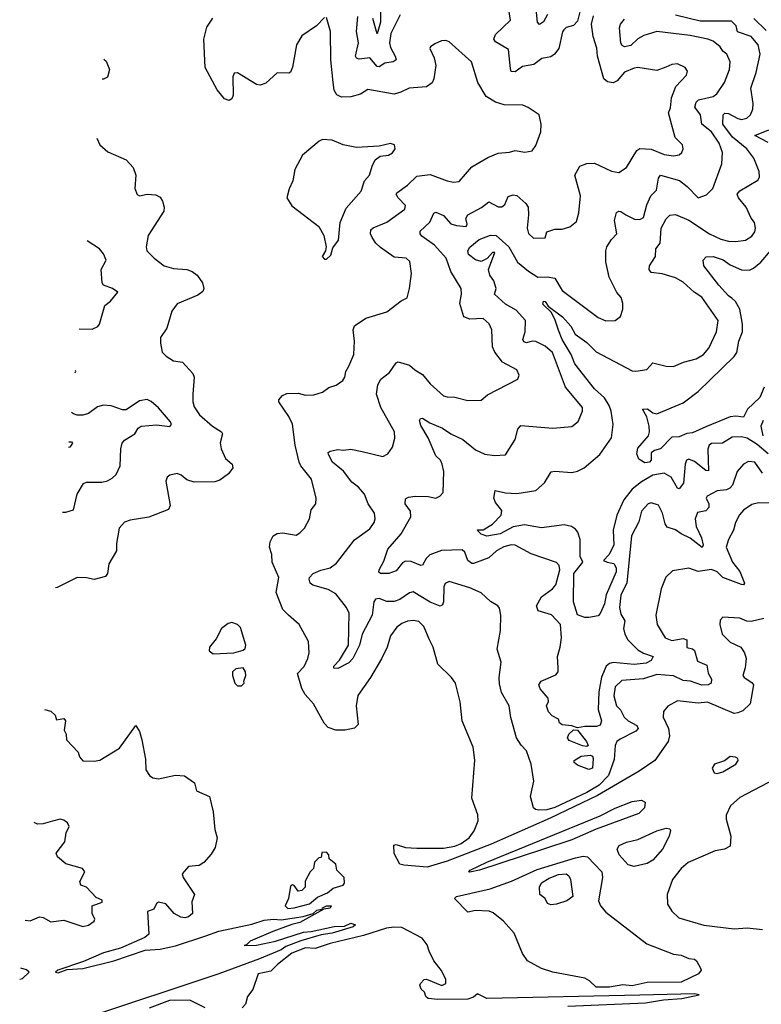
# Model space of a CAD drawing. Extents: x 1843161 to 1959474, y 907081 to 1016326.
# Tile 175 of 256: x 1847430 to 1851359, y 991364 to 996578. Entities that reach past the tile are written whole.
import ezdxf

# ---------------------------------------------------------------- set-up
doc = ezdxf.new("R2010")
doc.units = 0

msp = doc.modelspace()

# ---------------------------------------------------------------- linework, layer by layer
at = {"layer": '0CON20XD'}
for points in [[(1850425, 996727.5), (1850385, 996571.2), (1850365, 996546.7), (1850325, 996536.2), (1850313.3, 996525), (1850306, 996514), (1850286.9, 996425), (1850264.2, 996395), (1850245, 996381.1), (1850196.5, 996373.5), (1850155, 996341.6), (1850095, 996331.1), (1850055, 996302.7), (1850035, 996304), (1850030.6, 996320.6), (1850019.6, 996419.6), (1849951.2, 996461.2), (1849941.5, 996475), (1849950.3, 996499.7), (1850030.8, 996575), (1850016.4, 996666.4)], [(1849341.5, 996625), (1849342.4, 996565), (1849325, 996503.8), (1849301.3, 996585)], [(1850226.1, 996605), (1850205, 996567.3), (1850185, 996552.7), (1850173.5, 996565), (1850166.8, 996633.2)], [(1849045, 996590), (1849003.3, 996545), (1848925, 996492), (1848897.5, 996445), (1848875, 996326.7), (1848865, 996301.2), (1848855.8, 996294.2), (1848795, 996296), (1848735, 996242.2), (1848705, 996231.9), (1848685, 996235.6), (1848585, 996297.1), (1848566.7, 996295), (1848559.1, 996275), (1848561.7, 996178.3), (1848555, 996160), (1848539.3, 996150.7), (1848515, 996160), (1848476.7, 996206.7), (1848412.5, 996325), (1848406.6, 996475), (1848422, 996538), (1848453.2, 996586.8)], [(1850842, 992915), (1850840, 992885), (1850868.1, 992825), (1850872.7, 992785), (1850866.4, 992755), (1850795, 992655.7), (1850711.8, 992598.2), (1850490.8, 992469.2), (1850241.1, 992348.9), (1849927.8, 992212.2), (1849695, 992121.3), (1849589.4, 992090.6), (1849465, 992100), (1849445, 992106.2), (1849415, 992162.5), (1849413.1, 992206.9), (1849425, 992210.8), (1849475, 992194.3), (1849535, 992190), (1849675, 992190.4), (1849735, 992200.8), (1849770, 992215), (1849811.9, 992245), (1849837.6, 992282.4), (1849858.6, 992335), (1849856.8, 992366.8), (1849825.7, 992455), (1849842.4, 992657.6), (1849832, 992725), (1849774.4, 992865), (1849764, 992965), (1849739.2, 993065), (1849718, 993095), (1849645.8, 993165), (1849621.1, 993255), (1849601.1, 993295), (1849572, 993365), (1849545, 993391.5), (1849515, 993396.9), (1849485, 993393.8), (1849455, 993381.2), (1849429.1, 993360.9), (1849395.4, 993315), (1849377.3, 993255), (1849346.6, 993193.4), (1849288.2, 993095), (1849221.4, 992998.6), (1849213.5, 992945), (1849224.2, 992845), (1849204.3, 992825.7), (1849154.6, 992815.4), (1849105, 992816.2), (1849065, 992830.4), (1849042.8, 992852.7), (1848987.7, 992955), (1848943.5, 993005), (1848925.8, 993035.8), (1848901.5, 993115), (1848937.7, 993152.3), (1848957.5, 993195), (1848963.1, 993225), (1848960, 993285), (1848911.2, 993375), (1848854.4, 993425), (1848824.5, 993455), (1848790, 993545), (1848803.1, 993625), (1848768.5, 993705), (1848766.3, 993746.3), (1848754.3, 993785), (1848757, 993813), (1848774, 993845), (1848795, 993858), (1848825, 993860), (1848895, 993848.8), (1848915, 993860), (1848938.8, 993885), (1848966.2, 993935), (1848975, 993982.5), (1849000, 994015), (1849001.4, 994045), (1848975.7, 994145), (1848919.2, 994215), (1848910.6, 994235), (1848889.6, 994325), (1848875, 994436.2), (1848856.6, 994476.6), (1848804, 994555), (1848803.3, 994565), (1848822.7, 994587.3), (1848845, 994598), (1848905, 994600), (1848945, 994590.6), (1848988.6, 994591.4), (1849033.9, 994606.1), (1849068.8, 994631.2), (1849107, 994643), (1849141.7, 994668.3), (1849153.3, 994685), (1849158.8, 994715), (1849173.6, 994743.6), (1849201.1, 994805), (1849204.4, 994875), (1849196.7, 994935), (1849205, 994957.5), (1849265, 994997.8), (1849375, 995031.9), (1849451.1, 995088.9), (1849483.3, 995105), (1849495.8, 995155), (1849506, 995235), (1849497, 995297), (1849477.5, 995315), (1849415, 995321.5), (1849341.4, 995371.4), (1849317.3, 995395), (1849298.5, 995425), (1849288.1, 995445), (1849290, 995465), (1849303.7, 995476.3), (1849375, 995505.3), (1849471.4, 995575), (1849474.4, 995595), (1849435.5, 995635), (1849425.7, 995655), (1849428.1, 995661.9), (1849485, 995701.2), (1849535, 995749.6), (1849605, 995758.2), (1849695, 995724.4), (1849728.3, 995718.3), (1849757.9, 995722.1), (1849825, 995798.6), (1849910.9, 995849.1), (1849965, 995870.8), (1850025, 995876.7), (1850055, 995886.2), (1850106.1, 995876.1), (1850145.8, 995884.2), (1850165, 995912.5), (1850190.5, 995985), (1850192.9, 996025), (1850182.5, 996075), (1850125, 996113.3), (1850095.7, 996125.7), (1849997.1, 996127.1), (1849951.2, 996141.2), (1849901.7, 996171.7), (1849857.5, 996245), (1849824.4, 996355), (1849705, 996461.2), (1849687.7, 996467.7), (1849665, 996465.8), (1849630.3, 996449.7), (1849606.7, 996435), (1849603.3, 996425), (1849625.7, 996375.7), (1849634.4, 996335), (1849624.2, 996265), (1849615, 996244), (1849585, 996221.9), (1849494.5, 996215.5), (1849449.2, 996195), (1849415, 996183.9), (1849275, 996208.5), (1849235.7, 996184.3), (1849185, 996169.4), (1849135, 996168.2), (1849110.5, 996180.5), (1849096.8, 996205), (1849090.8, 996245), (1849079.4, 996365), (1849076.9, 996515), (1849055, 996590)], [(1851525, 994018.6), (1851345, 994020), (1851309.3, 994010.7), (1851265, 993980), (1851244, 993956), (1851223.1, 993915), (1851212.2, 993875), (1851185, 993826.2), (1851174, 993785), (1851207.1, 993705), (1851245, 993655.7), (1851270.6, 993595), (1851265, 993586), (1851255, 993587.5), (1851155.3, 993625), (1851125, 993654.7), (1851095, 993666.8), (1851025, 993656.3), (1850975.6, 993674.4), (1850889.7, 993660.3), (1850853.4, 993626.6), (1850829.4, 993565), (1850800.8, 993425), (1850807.9, 993375), (1850849.4, 993305), (1850885, 993290.9), (1850945, 993300.8), (1850964.5, 993295), (1850964.1, 993254.1), (1850995, 993246.2), (1851005, 993237.1), (1851020.5, 993180.5), (1851070.5, 993160.5), (1851078.4, 993118.4), (1851095.5, 993085), (1851094, 993065), (1851077.5, 993055), (1851045, 993054.8), (1850985, 993074.4), (1850945, 993078.5), (1850895, 993103.5), (1850805, 993111), (1850735, 993087.7), (1850621.3, 993078.7), (1850585.3, 993044.7), (1850578.3, 992998.3), (1850592.5, 992945), (1850614.1, 992924.1), (1850633.2, 992885), (1850654.5, 992864.5), (1850700, 992840), (1850707.5, 992825), (1850695, 992810.5), (1850611.2, 992768.8), (1850594.6, 992755), (1850585.4, 992735), (1850579.7, 992660.3), (1850549.4, 992575), (1850501.1, 992525), (1850435.7, 992485.7), (1850265, 992405.9), (1850223.1, 992393.1), (1850181.2, 992391.2), (1850163.3, 992395), (1850152, 992405), (1850135.8, 992465), (1850154.3, 992545.7), (1850140, 992635), (1850115, 992706.2), (1850086.9, 992736.9), (1850063.1, 992775), (1850032.2, 992882.2), (1850023.8, 992945), (1849983.8, 993015), (1849971.8, 993061.8), (1849970.4, 993095), (1849981.8, 993175), (1849960.6, 993245), (1849977.2, 993342.8), (1849978.9, 993425), (1849971.7, 993461.7), (1849964.3, 993474.3), (1849925, 993498), (1849875, 993542.9), (1849815, 993569.1), (1849705, 993602.5), (1849685, 993592), (1849676.7, 993575), (1849675.4, 993494.6), (1849670.3, 993479.7), (1849657.6, 993472.4), (1849605, 993493.6), (1849515, 993549.1), (1849495, 993543.8), (1849445, 993507.8), (1849415, 993497.6), (1849375, 993497.1), (1849335, 993512.9), (1849315, 993510), (1849305.8, 993495), (1849298.5, 993425), (1849245.5, 993325), (1849230.9, 993265), (1849196.2, 993195), (1849175, 993172.5), (1849115, 993142), (1849095, 993143.8), (1849094.4, 993155), (1849123.9, 993186.1), (1849171.5, 993265), (1849175.9, 993435.9), (1849161.8, 993465), (1849105, 993538.2), (1849065, 993561.2), (1848983.2, 993583.2), (1848970, 993595), (1848964.2, 993615), (1848966, 993625), (1848986, 993645), (1849026.1, 993663.9), (1849075, 993675.4), (1849109.1, 993700.9), (1849205, 993823.1), (1849285, 993881.1), (1849308.5, 993915), (1849314.5, 993935), (1849310.4, 993965), (1849276.2, 994015), (1849256.8, 994065), (1849225, 994102.1), (1849189.5, 994129.5), (1849145, 994186.9), (1849086.9, 994235), (1849065.8, 994275), (1849064.5, 994285.5), (1849075, 994294), (1849115, 994302.5), (1849145, 994298.1), (1849185, 994303.5), (1849245, 994291.8), (1849355, 994265.8), (1849381.2, 994278.8), (1849406, 994315), (1849417.5, 994362.5), (1849415.5, 994395), (1849344.1, 994524.1), (1849321.3, 994595), (1849328, 994645), (1849342.9, 994675), (1849390, 994710), (1849425, 994761.2), (1849435, 994766.2), (1849495, 994749.2), (1849523.1, 994723.1), (1849565, 994699.5), (1849605, 994650.5), (1849675, 994587.1), (1849695, 994580.6), (1849735, 994580), (1849805, 994560.8), (1849875, 994562.5), (1849909.1, 994590.9), (1850070, 994675), (1850076.7, 994695), (1850063.8, 994723.8), (1849987.5, 994765), (1849946.9, 994816.9), (1849935.5, 994845.5), (1849931.9, 994935), (1849918.2, 994968.2), (1849885, 994996.5), (1849815, 994991.8), (1849782.9, 995005), (1849762.5, 995075), (1849771.8, 995125), (1849770, 995155), (1849714.6, 995245), (1849690, 995315), (1849627.9, 995385), (1849561.3, 995431.3), (1849551.2, 995445), (1849551.9, 995458.1), (1849603.8, 995506.2), (1849625, 995554), (1849635, 995558.1), (1849675, 995540.5), (1849715, 995496.9), (1849745, 995487.5), (1849796.6, 995483.4), (1849800.8, 995495), (1849794.5, 995525), (1849805, 995545.4), (1849876.1, 995583.9), (1849915, 995613.3), (1849965, 995587.5), (1849985, 995586.7), (1849999.8, 995600.2), (1850018.3, 995641.7), (1850045, 995651.4), (1850065, 995646.9), (1850112.7, 995605), (1850125, 995585.7), (1850126.7, 995545), (1850118.2, 995475), (1850126.3, 995446.3), (1850151.8, 995421.8), (1850215, 995422.5), (1850223.3, 995455), (1850265, 995469.4), (1850305, 995469.2), (1850345, 995482), (1850379.7, 995510.3), (1850393.3, 995555), (1850401.9, 995645), (1850371.9, 995755), (1850398.2, 995801.8), (1850435, 995816.5), (1850475, 995818.1), (1850565, 995776.7), (1850605, 995769.2), (1850644.3, 995795.7), (1850700.6, 995885), (1850715, 995896.9), (1850775, 995892.5), (1850845, 995864.6), (1850895, 995856.9), (1850925, 995861.9), (1850938.6, 995875), (1850945.6, 995895), (1850941.4, 995915), (1850902.5, 995955), (1850867.5, 996085), (1850877.8, 996112.2), (1850884.4, 996165), (1850905.8, 996225), (1850963.8, 996285), (1850967.5, 996305), (1850955.6, 996325.6), (1850915, 996344.4), (1850885, 996341.1), (1850853.6, 996326.4), (1850805, 996310), (1850705, 996324.3), (1850685, 996322.2), (1850635, 996301.2), (1850595, 996253.6), (1850575, 996243.4), (1850545, 996249.2), (1850525.4, 996265), (1850490.9, 996385), (1850487.5, 996427.5), (1850469.1, 996489.1), (1850460.5, 996555), (1850470.9, 996599.1)], [(1849446.4, 996603.6), (1849397.2, 996505), (1849389, 996455), (1849395, 996431.5), (1849420.4, 996385), (1849424.4, 996365), (1849408.8, 996355), (1849365, 996347.5), (1849335, 996328.8), (1849325, 996330.9), (1849285, 996376.6), (1849228.9, 996368.9), (1849215.5, 996375), (1849210.3, 996385), (1849225.7, 996455.7), (1849214.7, 996515), (1849221.6, 996595)], [(1850283.3, 993145), (1850278.8, 993205), (1850293.8, 993255), (1850300, 993305), (1850295.5, 993375), (1850247.2, 993427.3), (1850178, 993448), (1850168.5, 993475), (1850195, 993521.2), (1850253.3, 993565), (1850270, 993585), (1850292.5, 993665), (1850288, 993688), (1850274.5, 993704.5), (1850139.4, 993749.4), (1850055, 993794.6), (1850035, 993796.5), (1849995, 993787.2), (1849956.4, 993765), (1849915, 993728.2), (1849835, 993698), (1849825, 993697.7), (1849804.6, 993715), (1849788.6, 993758.6), (1849775, 993770.8), (1849665, 993767.6), (1849603.6, 993745), (1849583.8, 993725), (1849565, 993690), (1849555, 993687.8), (1849505, 993709.2), (1849475, 993711.2), (1849457.9, 993702.1), (1849425, 993658.8), (1849385.5, 993645.5), (1849342.5, 993645), (1849333.1, 993653.1), (1849334.2, 993665), (1849359.7, 993710.3), (1849380.5, 993775), (1849450.6, 993855), (1849502.9, 993945), (1849501.4, 993975), (1849472, 994015), (1849475, 994041.2), (1849489.8, 994050.2), (1849525.5, 994054.5), (1849595, 994052.9), (1849635, 994044.5), (1849656.2, 994055), (1849673.8, 994075), (1849677.3, 994185), (1849668.8, 994225), (1849659.1, 994245), (1849635, 994268.6), (1849594.6, 994364.6), (1849555, 994428.8), (1849549.2, 994455), (1849553.1, 994466.9), (1849565, 994468.6), (1849603.5, 994443.5), (1849670, 994415), (1849715, 994385.5), (1849778.6, 994355), (1849845, 994300.5), (1849895, 994277.5), (1849945, 994270.5), (1850005, 994274.2), (1850055.4, 994354.6), (1850069.8, 994410.2), (1850085, 994428.6), (1850255, 994414.4), (1850355.6, 994424.4), (1850389.7, 994450.3), (1850412.5, 994505), (1850412.9, 994525), (1850322.7, 994632.7), (1850252.3, 994815), (1850215, 994849.2), (1850165, 994873.3), (1850145, 994875.3), (1850115, 994867.3), (1850102.1, 994872.1), (1850096.3, 994885), (1850108.6, 994925), (1850109.6, 994985), (1850060.7, 995040.7), (1850005, 995072.3), (1849946.7, 995125), (1849953.8, 995155), (1849942.9, 995195), (1849920.9, 995225), (1849914.4, 995255), (1849947.3, 995345), (1849935, 995344.7), (1849906.3, 995313.7), (1849875, 995297.9), (1849845, 995306.5), (1849808, 995335), (1849805.4, 995354.6), (1849815, 995374.2), (1849864.6, 995415), (1849925, 995436.7), (1849954.9, 995434.9), (1850021.1, 995375), (1850068.2, 995295), (1850126.7, 995246.7), (1850176.2, 995215), (1850225, 995217.3), (1850265, 995208.8), (1850305, 995143.9), (1850495, 995000.9), (1850535, 994983.3), (1850584.3, 994985.7), (1850612.7, 995007.3), (1850625.5, 995044.5), (1850625.9, 995075.9), (1850617, 995107), (1850593.1, 995133.1), (1850554, 995215), (1850536.3, 995296.3), (1850536.4, 995355), (1850541.5, 995375), (1850565, 995414.3), (1850594.4, 995445), (1850580.8, 995515), (1850593, 995557), (1850605, 995564.2), (1850615, 995562.5), (1850641.2, 995545), (1850687.6, 995522.4), (1850715, 995520), (1850735, 995530), (1850752.1, 995597.9), (1850774.7, 995645), (1850803.3, 995675), (1850815, 995738.8), (1850825.6, 995754.4), (1850925.9, 995725.9), (1850965.7, 995695.7), (1851025, 995634.4), (1851069.7, 995650.3), (1851101.9, 995685), (1851150.6, 995815), (1851153.6, 995875), (1851135.3, 995925), (1851095.3, 995985), (1851044.1, 996025), (1851037.8, 996075), (1851006.9, 996115), (1851015, 996142.2), (1851025.9, 996154.1), (1851105, 996172), (1851123.3, 996185), (1851165, 996245.8), (1851190.9, 996315), (1851194.4, 996354.4), (1851177.1, 996395), (1851155, 996411.9), (1851142.2, 996435), (1851104.2, 996464.2), (1851075.8, 996475.8), (1850983.3, 996495), (1850805, 996516.4), (1850736.9, 996495), (1850705, 996476.8), (1850667.7, 996442.3), (1850635, 996434.5), (1850621.8, 996441.8), (1850614.6, 996454.6), (1850608.2, 996535), (1850612.5, 996555), (1850635, 996580.6)], [(1849858.3, 993871.7), (1849855, 993876), (1849885, 993875.8), (1849935, 993906.9), (1849981.5, 993955), (1849985, 993978.8), (1849951.9, 994021.9), (1849941.8, 994045), (1849950, 994085), (1850005, 994072.2), (1850065, 994069.6), (1850165, 994084.4), (1850210, 994125), (1850246.9, 994183.1), (1850265, 994186.7), (1850355, 994180), (1850385, 994186.5), (1850421.4, 994205), (1850504.4, 994275), (1850565, 994363.8), (1850574.5, 994435), (1850564, 994505), (1850552.5, 994535), (1850528.8, 994575), (1850475, 994622.8), (1850371.6, 994755), (1850351.7, 994805), (1850304.3, 994885), (1850284.1, 994934.1), (1850267.7, 994987.7), (1850247.1, 995027.1), (1850201.2, 995071.2), (1850205, 995088), (1850215, 995085.7), (1850230.9, 995060.9), (1850306.1, 995005), (1850350.4, 994955), (1850373.3, 994913.2), (1850435, 994869.5), (1850485, 994819.3), (1850675, 994719.5), (1850695, 994716.5), (1850753.3, 994725), (1850785, 994760.6), (1850855, 994742.9), (1850895, 994740.8), (1850946.7, 994765), (1851015, 994781.8), (1851053.1, 994805), (1851080.7, 994839.3), (1851122.3, 994925), (1851130.4, 994985), (1851045, 995109.5), (1851003.1, 995135), (1850945, 995188), (1850905, 995211.8), (1850835, 995232), (1850775, 995239.1), (1850764.5, 995255), (1850767.5, 995275), (1850799.3, 995325), (1850800.6, 995365), (1850823.1, 995395), (1850828.8, 995475), (1850856.2, 995523.8), (1850875, 995542.9), (1850905, 995545.8), (1850975, 995516.5), (1851085, 995444.1), (1851145, 995415.9), (1851185, 995404.7), (1851225, 995402.9), (1851275, 995411.5), (1851308.5, 995431.5), (1851324.5, 995455), (1851328.5, 995475), (1851322.9, 995505), (1851305, 995528), (1851279.3, 995585), (1851238.5, 995635), (1851232.3, 995655), (1851245, 995672.3), (1851340.8, 995729.2), (1851350, 995745), (1851348.5, 995775), (1851320.4, 995845), (1851283.2, 995895), (1851206.8, 995956.8), (1851154.8, 996025), (1851157.5, 996075), (1851166.2, 996083.8), (1851185, 996082.3), (1851235, 996054.2), (1851255, 996050), (1851282.5, 996057.5), (1851301.5, 996075), (1851313.6, 996105), (1851317.1, 996135), (1851303.8, 996215), (1851331.7, 996298.3), (1851352.8, 996395), (1851342.6, 996445), (1851305, 996488.9), (1851234.1, 996514.1), (1851225.3, 996545.3), (1851200.9, 996570.9), (1851035, 996569.9), (1850905, 996602)], [(1851385, 996520.8), (1851320, 996585)], [(1847876.6, 996369.7), (1847888.9, 996358.9), (1847905.6, 996315), (1847895, 996273.8), (1847875, 996262.5), (1847866.8, 996262.5)], [(1851395, 995928.7), (1851324.4, 995965), (1851398.8, 995995)], [(1847838.2, 995950.2), (1847855, 995916.2), (1847897.6, 995877.6), (1847995, 995836.2), (1848032, 995795), (1848045.7, 995755), (1848040, 995685), (1848052.3, 995652.3), (1848065, 995646.2), (1848105.8, 995654.2), (1848151.2, 995651.2), (1848175, 995638.8), (1848187, 995617), (1848195.6, 995585), (1848194.4, 995565), (1848111.1, 995435), (1848100, 995375), (1848104.4, 995355), (1848142.9, 995315), (1848196.2, 995275), (1848245, 995261.2), (1848315, 995255.6), (1848345, 995244.3), (1848370, 995225), (1848399.4, 995185), (1848405.7, 995155), (1848400.6, 995139.4), (1848375, 995120), (1848265, 995072.9), (1848236.9, 995035), (1848227.1, 995005), (1848210, 994945), (1848176.4, 994895), (1848175.5, 994865.5), (1848185, 994817.5), (1848205.9, 994795.9), (1848245, 994772), (1848293.3, 994765), (1848347.5, 994705), (1848355.6, 994685), (1848348.1, 994595), (1848348.1, 994555), (1848355, 994528.8), (1848382.9, 994485), (1848452, 994425), (1848500, 994395), (1848504.2, 994385), (1848492.9, 994337.1), (1848498, 994305), (1848520.5, 994255), (1848555.7, 994225), (1848558.9, 994205), (1848536.6, 994173.4), (1848490.6, 994139.4), (1848465, 994130.5), (1848355, 994129.4), (1848315, 994140.8), (1848285, 994165.7), (1848265, 994174.2), (1848225, 994165.7), (1848212.5, 994155), (1848204.3, 994135), (1848227.1, 994005), (1848218.8, 993985), (1848115, 993943.8), (1848015, 993928.5), (1847985, 993916.7), (1847958, 993885), (1847942.9, 993805), (1847942.5, 993765), (1847903, 993697), (1847895.6, 993645), (1847885, 993629.2), (1847825, 993612.9), (1847785, 993622.9), (1847735, 993624), (1847629.3, 993570.7), (1847620.1, 993569.1)], [(1849055, 995310), (1849078.3, 995331.7), (1849089.3, 995370.7), (1849119.5, 995410.5), (1849128.6, 995505), (1849160.2, 995579.8), (1849239.3, 995670.7), (1849256.7, 995725), (1849282.9, 995755), (1849297, 995803), (1849314.2, 995835.8), (1849340, 995855), (1849385, 995860), (1849405, 995873.8), (1849418.8, 995895), (1849416.1, 995916.1), (1849395, 995923.3), (1849335, 995908), (1849215, 995900.8), (1849143.6, 995916.4), (1849085, 995940), (1849035, 995943.3), (1849017.5, 995935), (1848929.3, 995860.7), (1848887.5, 995785), (1848876.7, 995725), (1848857.7, 995682.3), (1848846, 995635), (1848872.9, 995592.9), (1849015, 995483.3), (1849041.2, 995435), (1849053.3, 995375), (1849050, 995355), (1849032.5, 995325), (1849045, 995310), (1849055, 995310)], [(1851375, 994632.5), (1851352, 994578), (1851285.5, 994515), (1851265, 994472.9), (1851225, 994478), (1851195, 994474.2), (1851065, 994421.9), (1850995, 994390.6), (1850965, 994387.5), (1850925, 994368.8), (1850885, 994366.7), (1850825, 994306), (1850793.1, 994296.9), (1850776.2, 994285), (1850775.9, 994245.9), (1850767.8, 994235), (1850741.7, 994231.7), (1850710.7, 994250.7), (1850699.3, 994279.3), (1850705, 994310), (1850761.3, 994375), (1850767.7, 994395), (1850766, 994425), (1850752.2, 994475), (1850730, 994515), (1850756.8, 994516.8), (1850785, 994495.8), (1850805, 994491.4), (1850945, 994549.1), (1851025, 994608.5), (1851216.1, 994795), (1851229.1, 994815), (1851239.6, 994875), (1851259.1, 994925), (1851259.1, 994965), (1851244.8, 995044.8), (1851222.5, 995085), (1851203.1, 995103.1), (1851185, 995115.5), (1851135, 995171.5), (1851054.2, 995275), (1851052.1, 995305), (1851067.1, 995322.9), (1851105, 995323.9), (1851156.8, 995306.8), (1851195, 995279.3), (1851255, 995253.5), (1851297.4, 995252.6), (1851318.2, 995261.8), (1851356.2, 995295), (1851459.6, 995415)], [(1847745.8, 994940.9), (1847815, 994940), (1847845, 994954.2), (1847854, 994965), (1847882, 995065), (1847912.1, 995087.9), (1847950, 995135), (1847922.5, 995155), (1847875, 995172), (1847866.9, 995185), (1847862.1, 995255), (1847887.8, 995305), (1847875, 995338.8), (1847853.8, 995365), (1847788.5, 995407.7)], [(1847724.4, 994707.9), (1847727.7, 994717.7), (1847725.6, 994721.1)], [(1847656.9, 993970.4), (1847675, 993970), (1847715, 993981.9), (1847735.7, 994065), (1847768.3, 994121.7), (1847785, 994128.8), (1847865, 994128.8), (1847895, 994136), (1847920.5, 994149.5), (1847940.7, 994169.3), (1847961.8, 994215), (1847966.2, 994306.2), (1847973.5, 994335), (1847985, 994351.5), (1848039.5, 994385), (1848058.5, 994415), (1848074.3, 994425), (1848155, 994432), (1848225.3, 994424.7), (1848235.3, 994434.7), (1848229.3, 994449.3), (1848165, 994522.5), (1848126.6, 994556.6), (1848105, 994566.4), (1848065, 994559.2), (1847995, 994511.3), (1847975, 994512.8), (1847915, 994534.2), (1847874, 994536), (1847842.6, 994527.4), (1847795, 994492.9), (1847764.5, 994484.5), (1847735, 994483.8), (1847715, 994491.2), (1847705.1, 994497.4)], [(1851369.4, 994455), (1851356.7, 994425), (1851366.7, 994375)], [(1851395, 994278.9), (1851338.1, 994328.1), (1851285, 994361.9), (1851255, 994370), (1851205, 994367.1), (1851153.6, 994336.4), (1851095, 994333.5), (1851083.5, 994325), (1851075.3, 994304.7), (1851080.3, 994189.7), (1851065, 994190.9), (1851005, 994239.4), (1850975, 994250.8), (1850963.6, 994245), (1850955.3, 994225), (1850946.5, 994123.5), (1850925, 994094), (1850915, 994097.1), (1850882.2, 994155), (1850845, 994176.8), (1850785, 994165.3), (1850725, 994131.1), (1850675, 994092.1), (1850630.3, 994035), (1850593.1, 993955), (1850575.2, 993874.8), (1850578.5, 993795), (1850550.9, 993745), (1850523.1, 993715), (1850542, 993705), (1850578.5, 993698.5), (1850590.3, 993675), (1850589.6, 993655), (1850537.6, 993532.4), (1850529.3, 993485), (1850505, 993433.3), (1850495, 993421.2), (1850445, 993412.5), (1850425, 993412.5), (1850385, 993426.7), (1850364.4, 993495), (1850366.4, 993645), (1850413.6, 993705), (1850399.8, 993735), (1850399.6, 993825), (1850387.8, 993865), (1850375, 993880), (1850353.3, 993895), (1850315, 993903.8), (1850195, 993886.9), (1850105, 993903.9), (1850045, 993892.8), (1849975.4, 993855.4), (1849905, 993842.7), (1849875, 993854.4), (1849858.3, 993871.7)], [(1847691, 994342.9), (1847705, 994342.5), (1847710, 994335), (1847695.8, 994315), (1847688.2, 994312.3)], [(1851365, 994176.3), (1851325.6, 994235), (1851291.3, 994238.7), (1851265.3, 994224.7), (1851231.2, 994185), (1851206, 994114), (1851192.9, 994097.1), (1851175, 994089.1), (1851126.1, 994083.9), (1851073.1, 994055), (1851067.5, 994045), (1851080.5, 994015), (1851082.1, 993995), (1851065, 993977.5), (1851021.7, 993968.3), (1851008.7, 993935), (1851014, 993895), (1851041.7, 993835), (1851051.5, 993795), (1851046.9, 993783.1), (1850983.1, 993833.1), (1850934.6, 993854.6), (1850905, 993876.8), (1850861.4, 993891.4), (1850849.2, 993909.2), (1850835.5, 993965), (1850815, 994006.7), (1850775, 994020), (1850759.2, 994015), (1850723.9, 993975), (1850710.2, 993919.8), (1850672.2, 993845), (1850646.7, 993595), (1850635.6, 993574.4), (1850615, 993531.2), (1850607.8, 993465), (1850615, 993430.8), (1850636.2, 993395), (1850630, 993355), (1850636.9, 993325), (1850651.6, 993295), (1850705, 993240.8), (1850735, 993222.7), (1850786, 993205), (1850775.7, 993185), (1850749.2, 993170.8), (1850686.6, 993163.4), (1850575, 993174.8), (1850555, 993169.5), (1850537.9, 993155), (1850513.1, 993096.9), (1850498, 993018), (1850494.8, 992925), (1850513.3, 992865), (1850505, 992842), (1850485.7, 992834.3), (1850424.7, 992834.7), (1850385, 992827.3), (1850355, 992838.3), (1850304.3, 992844.3), (1850290.5, 992855), (1850284.4, 992874.4), (1850252.1, 992892.1), (1850232.4, 992912.4), (1850221.4, 992945), (1850231.9, 992968.1), (1850230.6, 992985), (1850187.5, 993035), (1850181.2, 993055), (1850193.9, 993076.1), (1850271.5, 993108.5), (1850282.9, 993125), (1850283.3, 993145)], [(1848455, 993220), (1848565, 993224.4), (1848615, 993238.9), (1848625, 993248), (1848628.2, 993265), (1848600.2, 993360.2), (1848585, 993375.7), (1848555, 993385.8), (1848535, 993381.2), (1848500, 993355), (1848470.5, 993299.5), (1848436.7, 993255), (1848433.8, 993235), (1848455, 993220)], [(1851373, 993407), (1851305, 993391.5), (1851282.9, 993392.9), (1851245, 993409.4), (1851156.1, 993413.9), (1851142, 993398), (1851138.8, 993375), (1851152.5, 993325), (1851195, 993281.4), (1851251.2, 993255), (1851270, 993225), (1851278.6, 993195), (1851274.3, 993145), (1851262, 993105), (1851268, 993095), (1851308.6, 993068.6), (1851317.8, 993055), (1851299.8, 992955), (1851261.1, 992918.9), (1851235, 992906.7), (1851215, 992904.8), (1851075, 992964.6), (1851025, 992959.5), (1850915, 992971.9), (1850865, 992942), (1850842, 992915)], [(1848605, 993051.2), (1848620, 993065), (1848617.5, 993075), (1848628, 993105), (1848627.5, 993125), (1848615, 993146.7), (1848575, 993140), (1848557.5, 993125), (1848557.5, 993105), (1848570, 993065), (1848585, 993051.2), (1848605, 993051.2)], [(1847561.2, 992925.2), (1847595, 992916.7), (1847617.5, 992895), (1847625, 992870), (1847665, 992877.5), (1847672.5, 992865), (1847666.7, 992815), (1847676.2, 992795), (1847677.5, 992765), (1847739.3, 992699.3), (1847746.7, 992675), (1847765, 992653.3), (1847825, 992651.2), (1847855, 992657.1), (1847959.3, 992720.7), (1848045, 992840), (1848065, 992808.8), (1848077.5, 992765), (1848097.6, 992662.4), (1848098.9, 992605), (1848118, 992575), (1848135, 992563.5), (1848165, 992557.8), (1848255, 992576.9), (1848303.4, 992573.4), (1848356.7, 992536.7), (1848367.1, 992495), (1848436.2, 992465), (1848455.9, 992384.1), (1848465, 992290), (1848475.8, 992245), (1848465.7, 992195), (1848445, 992158.8), (1848406.2, 992115), (1848381.2, 992098.8), (1848325, 992094), (1848292, 992055), (1848296.2, 992035), (1848356.1, 991946.1), (1848343.2, 991906.8), (1848345.8, 991845), (1848325, 991827.8), (1848305, 991822.5), (1848284.6, 991824.6), (1848249.2, 991845), (1848205, 991896), (1848165, 991904.2), (1848155, 991898), (1848141.4, 991868.6), (1848106.7, 991855), (1848113.8, 991735), (1848093.1, 991716.9), (1847965, 991661.5), (1847875, 991636.5), (1847768.9, 991591.1), (1847632.5, 991545), (1847620, 991535), (1847635, 991531.2), (1847682.5, 991547.5), (1847765, 991554.2), (1847930, 991595), (1848095, 991650.9), (1848175, 991655.4), (1848256.7, 991673.3), (1848416.5, 991726.5), (1848485, 991751.4), (1848661, 991789), (1848725, 991809.7), (1848774.4, 991815.6), (1848815, 991812.1), (1848931.4, 991828.6), (1848984.3, 991845.7), (1849005, 991863.3), (1849032.5, 991867.5), (1849033.8, 991875), (1849055.6, 991885.6), (1849080, 991885), (1849075, 991872.5), (1849042.5, 991867.5), (1848915, 991796.7), (1848872.7, 991787.3), (1848771.3, 991748.7), (1848652.1, 991697.9), (1848631.7, 991678.3), (1848620, 991675), (1848685, 991677.1), (1848785, 991698.6), (1848934.4, 991745.6), (1848975, 991749.2), (1849096.4, 991776.4), (1849151.7, 991778.3), (1849185, 991793.3), (1849210, 991785), (1849196.7, 991775), (1849085, 991740), (1849027.9, 991732.1), (1848919.4, 991700.6), (1848839.5, 991670.5), (1848815, 991652.7), (1848700, 991605), (1848485, 991524.5), (1847779.2, 991290.8)], [(1850435, 992730), (1850412.7, 992732.7), (1850341.5, 992761.5), (1850333.1, 992775), (1850339.5, 992795), (1850365, 992817.7), (1850385, 992816), (1850432.9, 992755), (1850442.5, 992735), (1850435, 992730)], [(1850445, 992607.5), (1850385, 992630), (1850367.5, 992645), (1850367.5, 992655), (1850405, 992677.5), (1850455, 992683.3), (1850465, 992677.5), (1850469.2, 992665), (1850465, 992614.3), (1850445, 992607.5)], [(1851125, 992585.9), (1851155, 992594.5), (1851223.8, 992635), (1851236.4, 992655), (1851235, 992666), (1851223.1, 992673.1), (1851195, 992675.4), (1851165, 992653.9), (1851111.5, 992635), (1851099.6, 992615), (1851109.4, 992589.4), (1851125, 992585.9)], [(1851545, 992616.5), (1851245, 992459), (1851195.4, 992415), (1851172.5, 992365), (1851172.9, 992345), (1851197.7, 992255), (1851195, 992202), (1851165, 992185.5), (1851115, 992177.5), (1850971.2, 992115), (1850935, 992082.9), (1850888.9, 992025), (1850860, 991945), (1850862.2, 991895), (1850885, 991858), (1850922, 991822), (1851055, 991782.7), (1851215, 991762.9), (1851285, 991768.6), (1851365, 991760)], [(1849815, 992064.3), (1849810, 992065), (1849817.5, 992075), (1849905, 992116.4), (1850505, 992361.5), (1850585, 992402.8), (1850675, 992437.8), (1850725, 992445.5), (1850743.8, 992435), (1850740.6, 992405), (1850710, 992375), (1850485, 992291.1), (1850355.2, 992234.8), (1850205.8, 992185), (1849866.7, 992075), (1849815, 992064.3)], [(1847459, 991809.7), (1847485, 991806.5), (1847535, 991828), (1847555, 991824), (1847595, 991800.8), (1847665, 991808.9), (1847765, 991776.7), (1847795, 991782.2), (1847825, 991804.3), (1847829.2, 991815), (1847814, 991845), (1847813.8, 991885), (1847867.5, 991905), (1847867.5, 991915), (1847835, 991930), (1847785, 991984.3), (1847754.4, 991995), (1847748.9, 992015), (1847775.8, 992065), (1847763.6, 992083.6), (1847675, 992107.8), (1847630, 992145), (1847624.2, 992165), (1847669.4, 992225), (1847677.2, 992272.8), (1847692, 992305), (1847683.8, 992325), (1847665, 992339.2), (1847645, 992344.2), (1847605, 992334.4), (1847555, 992320), (1847525, 992318.8), (1847506.3, 992326.7)], [(1850685, 992094.6), (1850653.3, 992103.3), (1850606.1, 992155), (1850595.3, 992185), (1850605.5, 992204.5), (1850645, 992222.1), (1850705, 992237.6), (1850805, 992282.3), (1850855, 992297), (1850873.9, 992293.9), (1850878.5, 992285), (1850870.8, 992255), (1850836.2, 992185), (1850785, 992128), (1850755, 992109.7), (1850685, 992094.6)], [(1848851, 991871), (1848885, 991874.9), (1848965, 991895.4), (1849008.3, 991931.7), (1849061.4, 991955), (1849090.9, 991979.1), (1849144, 991995), (1849151.2, 992005), (1849150, 992035), (1849110, 992075), (1849106.1, 992106.1), (1849070, 992135), (1849067.5, 992155), (1849055, 992170), (1849031.7, 992168.3), (1849028.3, 992141.7), (1849015, 992140), (1848993, 992117), (1848987, 992083), (1848970, 992065), (1848943.6, 992016.4), (1848943.3, 991985), (1848925, 991966.2), (1848905, 991963.8), (1848885, 991992.5), (1848875, 991997.5), (1848865, 991990), (1848854.2, 991925), (1848836.5, 991885), (1848851, 991871)], [(1850485, 991454.4), (1850448.8, 991488.8), (1850425, 991502.5), (1850255, 991533.6), (1850195, 991553.6), (1850120.8, 991595), (1850093.6, 991633.6), (1850050.9, 991740.9), (1849993.3, 991805), (1849938.9, 991848.9), (1849917.6, 991857.6), (1849845, 991861.2), (1849805, 991852.5), (1849733.3, 991925), (1849745, 991935.6), (1849923.3, 991975), (1850035.8, 992015.8), (1850172.5, 992077.5), (1850375, 992139.1), (1850415, 992147.7), (1850438.6, 992145), (1850514.3, 992065), (1850518.1, 992035), (1850497.5, 991912.5), (1850507.1, 991885), (1850535, 991852.1), (1850753.3, 991685), (1850895, 991630), (1850935, 991624.5), (1850975, 991605.8), (1851005, 991603.3), (1851016.7, 991595), (1851038, 991555), (1851040, 991545), (1851026, 991525), (1850935, 991480.4), (1850755, 991478.9), (1850675, 991462.6), (1850625, 991466.8), (1850555, 991454.8), (1850485, 991454.4)], [(1850245, 991891.6), (1850227.4, 991897.4), (1850214.2, 991924.2), (1850185.5, 991945.5), (1850183.9, 991985), (1850195, 992006.8), (1850235, 992032.7), (1850285, 992051), (1850325.5, 992055.5), (1850340, 992045), (1850347.9, 992025), (1850360.4, 991935), (1850328.3, 991911.7), (1850275, 991894.8), (1850245, 991891.6)], [(1850335, 991354.2), (1850745, 991372.4), (1850841.7, 991388.2), (1850937.5, 991395), (1851030, 991415), (1851005, 991419.2), (1850715, 991412), (1849905, 991394.8), (1849855, 991419.2), (1849835, 991401.1), (1849805, 991392), (1849645, 991389.2), (1849594.7, 991394.7), (1849582, 991405), (1849575, 991427.5), (1849556.7, 991445), (1849550, 991465), (1849553.3, 991475), (1849572.5, 991495), (1849585, 991496.7), (1849667.3, 991462.7), (1849687.5, 991475), (1849687.5, 991495), (1849665, 991542.5), (1849624.1, 991594.1), (1849599.2, 991645), (1849589.7, 991679.7), (1849562.5, 991715), (1849455, 991770), (1849413, 991773), (1849373.1, 991766.9), (1849251.9, 991728.1), (1849075, 991685.1), (1848995, 991659.5), (1848945, 991663.6), (1848872.3, 991635), (1848796, 991575), (1848761.2, 991538.8), (1848694.3, 991525), (1848665, 991442.5), (1848638, 991405), (1848626.2, 991365), (1848608.8, 991345)], [(1847430.3, 991496.7), (1847445, 991501.2), (1847480, 991535), (1847467.1, 991547.1), (1847435.6, 991554.7)], [(1848412.5, 991345), (1848332.5, 991385), (1848224.7, 991384.7), (1848116.1, 991343.9)]]:
    msp.add_lwpolyline(points, dxfattribs=at)

doc.saveas('drawing.dxf')
